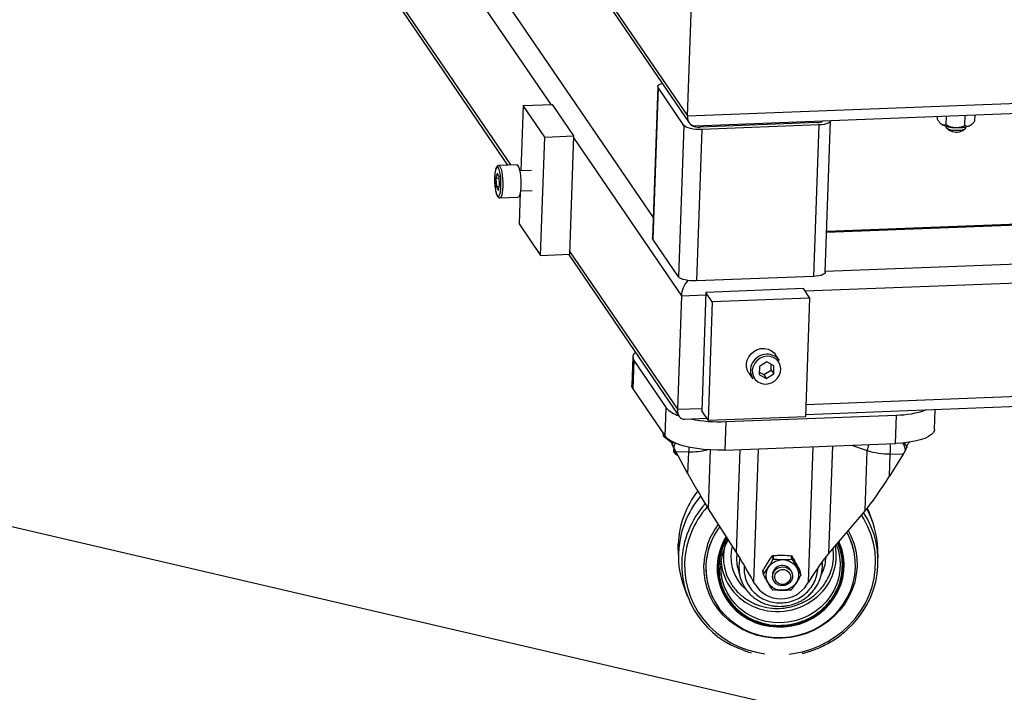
# Model space of a CAD drawing. Header units: millimetres. Extents: x -47 to 589, y 5 to 415.
# Tile 17 of 45: x 363 to 389, y 46 to 64. Entities that reach past the tile are written whole.
import ezdxf

# ---------------------------------------------------------------- set-up
doc = ezdxf.new("R2010")
doc.units = ezdxf.units.MM
doc.layers.add('TRAIT-FORT', color=4, linetype='Continuous', lineweight=25)

msp = doc.modelspace()

# ---------------------------------------------------------------- linework, layer by layer
at = {"layer": 'TRAIT-FORT', "lineweight": 25}
for p, q in [((364.348581, 84.893496), (380.555669, 61.132964)), ((364.423384, 84.661446), (380.600799, 60.944417)), ((365.446932, 79.222014), (379.637994, 58.417093)), ((367.625096, 75.042768), (376.905803, 61.436712)), ((367.520444, 72.008509), (375.83487, 59.819079)), ((367.481066, 71.943857), (375.753538, 59.815933)), ((380.555669, 61.132964), (380.658495, 64.114294)), ((380.555669, 61.132964), (410.487435, 62.290651)), ((379.758741, 61.918029), (379.619206, 57.872351)), ((379.768089, 61.889141), (379.628554, 57.843463)), ((380.456532, 60.879844), (379.768089, 61.889141)), ((380.749194, 60.869641), (410.152717, 62.006897)), ((376.169109, 61.408219), (376.108912, 59.662887)), ((376.169109, 61.408219), (376.949937, 61.438419)), ((376.742811, 60.567138), (376.169109, 61.408219)), ((377.52364, 60.597339), (376.949937, 61.438419)), ((383.440506, 60.973734), (383.439013, 60.930454)), ((384.164725, 61.001745), (384.164484, 60.994765)), ((384.230488, 56.95628), (384.370023, 61.001959)), ((387.223828, 61.0441), (387.226452, 61.120165)), ((387.454211, 60.896547), (387.462238, 61.129285)), ((387.953811, 60.873946), (387.963286, 61.148664)), ((388.223028, 60.998898), (388.228547, 61.158924)), ((380.456532, 60.879844), (380.316997, 56.834166)), ((380.651739, 60.887394), (380.642717, 60.900621)), ((380.933002, 60.768782), (380.793466, 56.723104)), ((384.013289, 60.952665), (380.889974, 60.831863)), ((384.056316, 60.889584), (380.933002, 60.768782)), ((383.200035, 60.964433), (383.198542, 60.921153)), ((384.056316, 60.889584), (383.916781, 56.843906)), ((387.451008, 60.859267), (387.450367, 60.840699)), ((387.464613, 60.81213), (387.525498, 60.753761)), ((387.902441, 60.74076), (387.967203, 60.794796)), ((387.983384, 60.822315), (387.984024, 60.840883)), ((388.128018, 60.898279), (388.138226, 60.906796)), ((376.633799, 57.406452), (376.742811, 60.567138)), ((376.742811, 60.567138), (377.52364, 60.597339)), ((377.414628, 57.436652), (377.52364, 60.597339)), ((377.521459, 60.534125), (380.38997, 56.328721)), ((375.994292, 59.825245), (375.514407, 59.806684)), ((376.391147, 59.673803), (376.073879, 59.661532)), ((375.476033, 59.601176), (375.441577, 59.462421)), ((375.527789, 59.465756), (375.441577, 59.462421)), ((375.441577, 59.462421), (375.456031, 59.233346)), ((375.524943, 59.510857), (375.476033, 59.601176)), ((375.539397, 59.281782), (375.524943, 59.510857)), ((375.528061, 59.236132), (375.456031, 59.233346)), ((375.456031, 59.233346), (375.504941, 59.143027)), ((375.504941, 59.143027), (375.539397, 59.281782)), ((376.094492, 59.128597), (376.41176, 59.140868)), ((375.547903, 58.940665), (376.027787, 58.959226)), ((376.089257, 59.09301), (376.060097, 58.247533)), ((405.647304, 58.871327), (384.268018, 58.044428)), ((384.267275, 58.022877), (405.656176, 58.850147)), ((376.060097, 58.247533), (376.633799, 57.406452)), ((380.316997, 56.834166), (379.628554, 57.843463)), ((384.231498, 56.985569), (406.344619, 57.84085)), ((376.633799, 57.406452), (377.414628, 57.436652)), ((377.37743, 57.435214), (380.330449, 53.105915)), ((377.416808, 57.499866), (380.285319, 53.294462)), ((383.687557, 56.456264), (407.068284, 57.360573)), ((383.916781, 56.843906), (380.793466, 56.723104)), ((335.210003, 56.529394), (413.486634, 38.283643)), ((383.645604, 56.51777), (381.042841, 56.417102)), ((383.817714, 56.265446), (383.645604, 56.51777)), ((380.38997, 56.328721), (380.285319, 53.294462)), ((380.38997, 56.328721), (381.040661, 56.353888)), ((381.042841, 56.417102), (380.933829, 53.256416)), ((381.214952, 56.164778), (381.042841, 56.417102)), ((383.817714, 56.265446), (381.214952, 56.164778)), ((383.708702, 53.10476), (383.817714, 56.265446)), ((381.214952, 56.164778), (381.10594, 53.004092)), ((379.093673, 54.693635), (379.06751, 53.93507)), ((383.011643, 54.597714), (382.905867, 54.752789)), ((379.124833, 54.597342), (379.09867, 53.838777)), ((379.124833, 54.597342), (379.985386, 53.33572)), ((382.471192, 54.44233), (382.463639, 54.223351)), ((382.670175, 54.559369), (382.471192, 54.44233)), ((382.861606, 54.45743), (382.670175, 54.559369)), ((382.785496, 54.338961), (382.790881, 54.495092)), ((382.854054, 54.238451), (382.861606, 54.45743)), ((382.189898, 54.264425), (382.295674, 54.109351)), ((382.463639, 54.223351), (382.65507, 54.121412)), ((382.465807, 54.286198), (382.586513, 54.221921)), ((382.586513, 54.221921), (382.785496, 54.338961)), ((382.586513, 54.221921), (382.65507, 54.121412)), ((382.65507, 54.121412), (382.854054, 54.238451)), ((382.785496, 54.338961), (382.854054, 54.238451)), ((383.719827, 53.427301), (406.963632, 54.326314)), ((383.710474, 53.15613), (407.099469, 54.060759)), ((379.09867, 53.838777), (379.959223, 52.577156)), ((379.959223, 52.577156), (379.985386, 53.33572)), ((380.285319, 53.294462), (380.936009, 53.31963)), ((381.10594, 53.004092), (380.933829, 53.256416)), ((381.10594, 53.004092), (383.708702, 53.10476)), ((381.573619, 52.965514), (386.128453, 53.141684)), ((386.10229, 52.383119), (386.128453, 53.141684)), ((387.14798, 52.7577), (387.166331, 53.289794)), ((380.478844, 53.031139), (381.071846, 53.054075)), ((381.573619, 52.965514), (381.547456, 52.20695)), ((379.895082, 52.67119), (379.913906, 52.576678)), ((379.913906, 52.576678), (380.137808, 52.407831)), ((380.137808, 52.407831), (380.123237, 52.390113)), ((380.123237, 52.390113), (380.147486, 52.345113)), ((380.147486, 52.345113), (380.182844, 52.419204)), ((380.147562, 52.345029), (380.158248, 52.322519)), ((381.547456, 52.20695), (386.10229, 52.383119)), ((383.779736, 48.674427), (383.904717, 52.298123)), ((384.41902, 52.318015), (384.319816, 49.44172)), ((384.931529, 52.337837), (385.352294, 52.192988)), ((386.404935, 52.276328), (386.419518, 52.320901)), ((386.40618, 52.338926), (386.481742, 52.41793)), ((386.419518, 52.320901), (386.40618, 52.338926)), ((380.184733, 52.267561), (380.182013, 52.188723)), ((380.239714, 52.164203), (380.586513, 52.160391)), ((380.566201, 51.571462), (380.239714, 52.164203)), ((380.566201, 51.571462), (380.586513, 52.160391)), ((381.11053, 50.637603), (381.164763, 52.21004)), ((381.863183, 49.468724), (381.958172, 52.222835)), ((382.439262, 52.241442), (382.31679, 48.690508)), ((385.297061, 50.591582), (385.352294, 52.192988)), ((385.945158, 51.512334), (385.96547, 52.101263)), ((386.312269, 52.09745), (385.945158, 51.512334)), ((385.96547, 52.101263), (386.312269, 52.09745)), ((386.396968, 52.25394), (386.404846, 52.276246)), ((381.863183, 49.468724), (381.11053, 50.637603)), ((385.297061, 50.591582), (384.319816, 49.44172)), ((385.481413, 50.321175), (385.398123, 50.543061)), ((380.304555, 49.528596), (380.304591, 49.690843)), ((380.304555, 49.528596), (380.312632, 49.291731)), ((385.001068, 49.481278), (384.999255, 49.490379)), ((385.640585, 49.325673), (385.632507, 49.562538)), ((381.44628, 49.144022), (381.461567, 49.300903)), ((382.843042, 49.292677), (382.82475, 49.384521)), ((382.830766, 49.387696), (382.849058, 49.295853)), ((383.342207, 49.290432), (383.323914, 49.382276)), ((383.329707, 49.37897), (383.347999, 49.287126)), ((381.89381, 49.056213), (381.953453, 48.825137)), ((382.582242, 48.882918), (382.56395, 48.974762)), ((382.564174, 48.981243), (382.582466, 48.889399)), ((383.352548, 48.8845), (383.345382, 48.92048)), ((383.580571, 48.878427), (383.562278, 48.970271)), ((381.076304, 48.709061), (381.078117, 48.69996)), ((382.349905, 48.630388), (382.31679, 48.690508)), ((382.817862, 48.871316), (382.822322, 48.816304)), ((382.822322, 48.816304), (382.829488, 48.780325)), ((383.742501, 48.615079), (383.779736, 48.674427)), ((380.463727, 48.533094), (380.547017, 48.311208))]:
    msp.add_line(p, q, dxfattribs=at)
at = {"layer": 'TRAIT-FORT', "lineweight": 25, "flags": 128}
for points in [[(379.768089, 61.889141), (379.758803, 61.914044), (379.764876, 61.938571), (379.786076, 61.961778), (379.821589, 61.982774), (379.870049, 62.000752), (379.87859, 62.003218)], [(384.369548, 61.009667), (384.369962, 61.005944), (384.363889, 60.981417), (384.342689, 60.95821), (384.307176, 60.937214), (384.258716, 60.919236), (384.199171, 60.904967), (384.130829, 60.894954), (384.056316, 60.889584)], [(380.933002, 60.768782), (380.855182, 60.768261), (380.777046, 60.772607), (380.701596, 60.781655), (380.631732, 60.795057), (380.570139, 60.812297), (380.519183, 60.832713), (380.480822, 60.855521), (380.456532, 60.879844)], [(387.450367, 60.840699), (387.45046, 60.837367), (387.464542, 60.812198), (387.501045, 60.788745), (387.556725, 60.769092), (387.626636, 60.754984), (387.704564, 60.747676), (387.783587, 60.747816), (387.856682, 60.755393), (387.917354, 60.769733), (387.960213, 60.789561), (387.98145, 60.813117), (387.983384, 60.822315)], [(388.128018, 60.898279), (388.113536, 60.88771), (388.086227, 60.872857)], [(375.508313, 59.735428), (375.504825, 59.741176), (375.483481, 59.761976), (375.462577, 59.758278), (375.443426, 59.730316), (375.427233, 59.679845), (375.415014, 59.610038), (375.407537, 59.525281)], [(375.540351, 59.020478), (375.546083, 59.036476), (375.560402, 59.097093), (375.570328, 59.174989), (375.575237, 59.265271), (375.574822, 59.362265), (375.569107, 59.459878), (375.558452, 59.551975), (375.543526, 59.63277), (375.525268, 59.697186), (375.508313, 59.735428)], [(375.514369, 59.806682), (375.514702, 59.806693), (375.536558, 59.795532), (375.558123, 59.761629), (375.578235, 59.706811), (375.595808, 59.634033), (375.609896, 59.54722), (375.619738, 59.45105), (375.624806, 59.350709), (375.624824, 59.251607), (375.619793, 59.159085), (375.609984, 59.078131), (375.595924, 59.01311), (375.578373, 58.967528), (375.558277, 58.943841), (375.547112, 58.94065)], [(375.994292, 59.825245), (376.005477, 59.822583), (376.027335, 59.799898), (376.048315, 59.755235), (376.067286, 59.691003), (376.083224, 59.610664), (376.095271, 59.51855), (376.102777, 59.419626), (376.105337, 59.319225), (376.102814, 59.22276)], [(375.407537, 59.525281), (375.405273, 59.430898), (375.408362, 59.332822), (375.416612, 59.237213), (375.429504, 59.15008), (375.446228, 59.076897), (375.465732, 59.022263), (375.486792, 58.989611), (375.508084, 58.980992), (375.528271, 58.996948), (375.540351, 59.020478)], [(376.102814, 59.22276), (376.095343, 59.135432), (376.083327, 59.061948), (376.067414, 59.00627), (376.048462, 58.9714), (376.027787, 58.959226)], [(379.628554, 57.843463), (379.619267, 57.868366), (379.619206, 57.872351)], [(380.793466, 56.723104), (380.715647, 56.722582), (380.637511, 56.726929), (380.562061, 56.735977), (380.492197, 56.749378), (380.430603, 56.766619), (380.379647, 56.787035), (380.341287, 56.809843), (380.316997, 56.834166)], [(384.230488, 56.95628), (384.224353, 56.935739), (384.203153, 56.912532), (384.167641, 56.891535), (384.119181, 56.873557), (384.059636, 56.859288), (383.991294, 56.849276), (383.916781, 56.843906)], [(382.189898, 54.264425), (382.153911, 54.330841), (382.128898, 54.421147), (382.126473, 54.516167), (382.146766, 54.61078), (382.188684, 54.699884), (382.249966, 54.778677), (382.327308, 54.842911), (382.416542, 54.889121), (382.512857, 54.914819), (382.61106, 54.918617), (382.705856, 54.900311), (382.792137, 54.860889), (382.865249, 54.802475), (382.905867, 54.752789)], [(382.675432, 54.711771), (382.57996, 54.696427), (382.489682, 54.658711), (382.410271, 54.600994), (382.346716, 54.526902), (382.30301, 54.441092), (382.281901, 54.348953), (382.284713, 54.256277), (382.311271, 54.168886), (382.359906, 54.092271), (382.427561, 54.031247), (382.509987, 53.989647), (382.602002, 53.970085), (382.697827, 53.973792), (382.79144, 54.000533), (382.876959, 54.048628), (382.94901, 54.115056), (383.003067, 54.195643), (383.035732, 54.285325), (383.044953, 54.378466), (383.030152, 54.469216), (382.992256, 54.55187), (382.933649, 54.621237), (382.858013, 54.672957), (382.770099, 54.703781), (382.675432, 54.711771)], [(379.09867, 53.838777), (379.071093, 53.899138), (379.06751, 53.93507)], [(381.547456, 52.20695), (381.35933, 52.204067), (381.169195, 52.209804), (380.98092, 52.224043), (380.798339, 52.246496), (380.625169, 52.276705), (380.464934, 52.314054), (380.320897, 52.357785), (380.195989, 52.407006), (380.092754, 52.460715), (380.013293, 52.517819), (379.959223, 52.577156)], [(387.14798, 52.7577), (387.14492, 52.733475), (387.118379, 52.674747), (387.065313, 52.618642), (386.986804, 52.566304), (386.88445, 52.518798), (386.760333, 52.477091), (386.616981, 52.442032), (386.457312, 52.414335), (386.284576, 52.394563), (386.10229, 52.383119)], [(380.589047, 52.284256), (380.588235, 52.224086), (380.586513, 52.160391)], [(383.265489, 46.75757), (383.371684, 46.771405), (383.613783, 46.819257), (383.850385, 46.888994), (384.079282, 46.979964), (384.298337, 47.09132), (384.505504, 47.22202), (384.698849, 47.370845), (384.876567, 47.536405), (385.036999, 47.717155), (385.178646, 47.911406), (385.300187, 48.117346), (385.400486, 48.33305), (385.478607, 48.556506), (385.53382, 48.785627), (385.565611, 49.018274), (385.573681, 49.252274), (385.557957, 49.485443), (385.518584, 49.715604), (385.455931, 49.940607), (385.370581, 50.158353), (385.263333, 50.366807), (385.197167, 50.474043)], [(385.351663, 50.657631), (385.391162, 50.561372), (385.398123, 50.543061)], [(384.844777, 50.059409), (384.917073, 49.915696), (384.992257, 49.719333), (385.044478, 49.515945), (385.073125, 49.307917), (385.077862, 49.097688), (385.058633, 48.887722), (385.015663, 48.680481), (384.949457, 48.478395), (384.86079, 48.283833), (384.750703, 48.099076), (384.620485, 47.926291), (384.471664, 47.767502), (384.305985, 47.624572), (384.125388, 47.499177), (383.931993, 47.392786), (383.728067, 47.306647), (383.516, 47.241769), (383.298278, 47.198914), (383.077454, 47.178584), (382.856118, 47.181017), (382.636864, 47.206185), (382.422262, 47.253792), (382.214829, 47.323281), (382.016997, 47.413836), (381.831084, 47.524397), (381.659272, 47.653666), (381.503573, 47.800129), (381.365814, 47.962068), (381.247609, 48.137584), (381.150345, 48.32462), (381.075161, 48.520983), (381.02294, 48.724371), (380.994293, 48.932399), (380.989556, 49.142628)], [(381.044666, 49.112548), (381.049289, 48.907382), (381.077246, 48.704363), (381.12821, 48.505873), (381.201583, 48.314239), (381.296504, 48.131707), (381.411863, 47.960417), (381.546304, 47.802378), (381.698254, 47.659443), (381.865929, 47.533286), (382.047364, 47.425388), (382.240432, 47.337014), (382.44287, 47.269198), (382.652304, 47.222738), (382.866278, 47.198176), (383.082284, 47.195802), (383.29779, 47.215642), (383.510268, 47.257465), (383.717229, 47.32078), (383.916244, 47.404845), (384.104982, 47.508674), (384.281229, 47.63105), (384.442919, 47.770537), (384.588156, 47.925502), (384.715238, 48.094127), (384.822674, 48.274434), (384.909206, 48.464311), (384.973818, 48.66153), (385.015752, 48.86378), (385.034518, 49.06869), (385.029896, 49.273857), (385.001939, 49.476875), (384.950975, 49.675365), (384.877602, 49.867), (384.804425, 50.011929)], [(381.344178, 49.109256), (381.349504, 48.918506), (381.378554, 48.730171), (381.430922, 48.546897), (381.505872, 48.371255), (381.602353, 48.205711), (381.719009, 48.05259), (381.854203, 47.91404), (382.006037, 47.792007), (382.17238, 47.688204), (382.350897, 47.604087), (382.539082, 47.540838), (382.734292, 47.499345), (382.933789, 47.480189), (383.13477, 47.483641), (383.334416, 47.509651), (383.529923, 47.557854), (383.718547, 47.627574), (383.89764, 47.717832), (384.064687, 47.827361), (384.217345, 47.954623), (384.353469, 48.097832), (384.47115, 48.254978), (384.568734, 48.423854), (384.644853, 48.60209), (384.698438, 48.787184), (384.728736, 48.976538), (384.735322, 49.167493), (384.718103, 49.357369), (384.677322, 49.5435), (384.613551, 49.723274), (384.594851, 49.765336)], [(384.522986, 49.680777), (384.570506, 49.54656), (384.612103, 49.365247), (384.629821, 49.179977), (384.623391, 48.993559), (384.592912, 48.808819), (384.538844, 48.628557), (384.462009, 48.455506), (384.36357, 48.292289), (384.245019, 48.141381), (384.108155, 48.005068), (383.955051, 47.885418), (383.788028, 47.784245), (383.609619, 47.703081), (383.457457, 47.652537)], [(380.477635, 49.191248), (380.481466, 48.95739), (380.509047, 48.725454), (380.56012, 48.497606), (380.634208, 48.275973), (380.730619, 48.062624), (380.848454, 47.859551), (380.986611, 47.668651), (381.143802, 47.491705), (381.318558, 47.330365), (381.509248, 47.186139), (381.714091, 47.060373), (381.931175, 46.95424), (382.158473, 46.868732), (382.393863, 46.804648), (382.619068, 46.764676)], [(381.952736, 49.324959), (381.939469, 49.264893), (381.922252, 49.110584)], [(383.098024, 49.279281), (383.197322, 49.26711), (383.290503, 49.233444), (383.372543, 49.180098), (383.43902, 49.109947), (383.48635, 49.026774), (383.511981, 48.935063), (383.514531, 48.839758), (383.493863, 48.745996), (383.451092, 48.658833), (383.388523, 48.582967), (383.309529, 48.522488), (383.218368, 48.480658), (383.119956, 48.45973), (383.019597, 48.460833), (382.922703, 48.483908), (382.834496, 48.52771), (382.759732, 48.589879), (382.702441, 48.667062), (382.665712, 48.7551), (382.651526, 48.849244), (382.660646, 48.944422), (382.692581, 49.0355), (382.74561, 49.117569), (382.816874, 49.186206), (382.90253, 49.237709), (382.997962, 49.269302), (383.098024, 49.279281)], [(383.281011, 47.613178), (383.22959, 47.605382), (383.033731, 47.590327), (382.83792, 47.598223), (382.645125, 47.628948), (382.458269, 47.682037), (382.280184, 47.756685), (382.113569, 47.851761), (381.960951, 47.965823), (381.824643, 48.097143), (381.706711, 48.243729), (381.608943, 48.403359), (381.532821, 48.573615), (381.479499, 48.751914), (381.449786, 48.935554), (381.444131, 49.121751)], [(381.922252, 49.110584), (381.928816, 48.956013), (381.953453, 48.825137)], [(382.825028, 48.835337), (382.839416, 48.909737), (382.87616, 48.977267), (382.931994, 49.031926), (383.001959, 49.068857), (383.079837, 49.084779), (383.158709, 49.078277), (383.231566, 49.049929), (383.291935, 49.002254), (383.334451, 48.939488), (383.355337, 48.867207), (383.352738, 48.791835), (383.326883, 48.720069), (383.280071, 48.658284), (383.216461, 48.611972), (383.141704, 48.585247), (383.062444, 48.580483), (382.985723, 48.598105), (382.918358, 48.636546), (382.866334, 48.69239), (382.834275, 48.760676), (382.825028, 48.835337)], [(382.881598, 48.81782), (382.896817, 48.886864), (382.935867, 48.947299), (382.994036, 48.991834), (383.06431, 49.015098), (383.138212, 49.014286), (383.206829, 48.989495), (383.261883, 48.943715), (383.296736, 48.882468), (383.307183, 48.813142), (383.291963, 48.744098), (383.252914, 48.683664), (383.194744, 48.639128), (383.124471, 48.615864), (383.050569, 48.616676), (382.981952, 48.641468), (382.926898, 48.687247), (382.892045, 48.748494), (382.881598, 48.81782)], [(383.457457, 47.652537), (383.422528, 47.643157), (383.281011, 47.613178)]]:
    msp.add_lwpolyline(points, dxfattribs=at)
at = {"layer": 'TRAIT-FORT', "lineweight": 25}
for centre, radius, start, end in [((384.035626, 61.151981), 0.200563, 263.6054625, 311.5559463), ((380.842547, 61.167188), 0.338662, 235.7076599, 278.050392), ((387.699677, 61.637963), 0.816284, 243.6077374, 270.1503145), ((387.726178, 61.101239), 0.401265, 239.9921749, 296.0571287), ((387.777164, 61.725062), 0.906517, 265.232337, 289.9338153), ((379.256241, 54.689913), 0.160741, 126.1355138, 215.1631519), ((382.668074, 54.331034), 0.433388, 90.0321956, 210.7646145), ((382.690971, 54.374258), 0.390849, 34.8702294, 93.394316), ((380.514732, 53.808864), 0.70998, 221.7912047, 253.9108974), ((386.117593, 55.521618), 2.379959, 270.2614456, 289.6442533), ((381.405802, 56.874915), 3.913001, 258.7271394, 272.4579967), ((385.839997, 52.172987), 0.488113, 158.0471965, 177.6515213), ((381.607037, 52.254173), 4.361114, 357.9906715, 1.6252481), ((380.307892, 52.22676), 0.1315, 196.8135946, 255.7167201), ((380.641342, 54.012607), 1.853028, 268.3044385, 283.858611), ((385.957405, 54.142722), 2.041476, 252.7579498, 270.2263282), ((382.771743, 49.592282), 2.469121, 142.0307229, 177.7122966), ((382.820556, 49.355428), 2.509918, 139.7815046, 177.6950269), ((382.873745, 49.120469), 2.477631, 138.2071741, 177.6733376), ((382.872788, 49.097725), 2.396979, 138.4546616, 177.7639146), ((383.217173, 49.231999), 2.421361, 311.3455839, 32.7273865), ((383.240718, 49.480657), 2.39319, 1.960704, 28.9152614), ((382.907171, 49.067869), 1.919071, 142.9171877, 177.7674216), ((382.913688, 49.048817), 1.872251, 143.285463, 177.7705768), ((382.915678, 49.039679), 1.87243, 143.1764922, 177.7696438), ((383.235153, 49.138406), 1.798872, 11.2834744, 29.1362885), ((382.924451, 49.049768), 1.581392, 147.6639, 177.8441582), ((382.930757, 49.063964), 1.488222, 149.8998653, 170.8122693), ((382.701719, 49.373251), 2.390496, 178.007305, 200.5764672), ((382.879548, 49.310181), 1.017929, 171.8200895, 194.4475997), ((383.081717, 49.387974), 1.441873, 311.3841606, 10.5777132), ((382.832929, 49.163883), 2.435443, 178.6549234, 251.3173258), ((382.876723, 49.339872), 1.428875, 184.5103503, 248.8615562), ((383.071124, 48.925061), 0.521347, 117.4537421, 118.2013541), ((383.089416, 48.833218), 0.521347, 117.4537421, 118.2013541), ((383.083341, 48.953957), 0.491256, 59.9005513, 60.6783891), ((383.101633, 48.862113), 0.491256, 59.9005513, 60.6783891), ((383.133732, 49.120812), 1.020656, 336.4181266, 5.7633054), ((382.835668, 49.059353), 1.793896, 178.0098906, 191.2604069), ((383.015407, 48.962435), 0.451625, 177.6133009, 178.4360027), ((383.033699, 48.870592), 0.451625, 177.6133009, 178.4360027), ((383.085322, 48.856199), 0.267887, 13.8839904, 176.7649808), ((382.927117, 49.076603), 1.005612, 194.4812192, 205.9124155), ((383.050894, 49.049459), 0.816704, 210.8722015, 327.8682058), ((383.129113, 48.890754), 0.451625, 357.6133009, 358.4360027), ((383.06118, 48.899232), 0.491256, 239.9005513, 240.6783891), ((383.073396, 48.928128), 0.521347, 297.4537421, 298.201354), ((382.957463, 49.504001), 1.611156, 248.2883552, 311.9717041)]:
    msp.add_arc(centre, radius, start, end, dxfattribs=at)
for centre, major_axis, ratio, start_param, end_param in [((380.860028, 61.274227), (0.195102, 0.387183), 0.604282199, 2.222904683, 3.4642914), ((380.860028, 61.274227), (0.195102, 0.387183), 0.604282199, 2.222904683, 3.4642914), ((380.69433, 56.469984), (0.195102, 0.387183), 0.604282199, 1.148650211, 2.222904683), ((380.69433, 56.469984), (0.195102, 0.387183), 0.604282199, 1.148650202, 2.222904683), ((380.589678, 53.435725), (0.195102, 0.387183), 0.604282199, 2.222904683, 3.4642914), ((380.589678, 53.435725), (0.195102, 0.387183), 0.604282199, 2.222904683, 3.4642914), ((379.858067, 52.634559), (-0.035801, 0.442281), 0.116051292, 4.571753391, 4.741968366), ((380.218638, 52.270025), (-0.174278, 0.334942), 0.083036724, 1.55614731, 1.84875701), ((386.291193, 52.203273), (0.187894, 0.329425), 0.190980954, 4.495853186, 4.788462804), ((380.515618, 51.825436), (-0.749861, 1.386829), 0.049004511, 1.728412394, 2.57219319), ((385.894575, 51.766308), (0.832675, 1.36699), 0.110317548, 3.749254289, 4.593035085), ((382.358943, 48.478863), (-0.624884, 1.155691), 0.049004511, 4.870005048, 5.713785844), ((383.821888, 48.462782), (0.693896, 1.139158), 0.110317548, 0.607661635, 1.451442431)]:
    msp.add_ellipse(centre, major_axis=major_axis, ratio=ratio, start_param=start_param, end_param=end_param, dxfattribs=at)
for points, knots in [([(387.336827, 60.906759), (387.326842, 60.914081), (387.306663, 60.928877), (387.277688, 60.961912), (387.249897, 61.000386), (387.232544, 61.029484), (387.223828, 61.0441)], [0, 0, 0, 0, 0.249574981, 0.504358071, 0.751043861, 1, 1, 1, 1]), ([(388.086227, 60.872857), (388.100813, 60.881047), (388.130436, 60.897679), (388.17666, 60.941286), (388.206837, 60.97878), (388.223028, 60.998898)], [0, 0, 0, 0, 0.310135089, 0.629848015, 1, 1, 1, 1]), ([(387.454211, 60.896547), (387.437916, 60.891708), (387.413237, 60.884379), (387.378383, 60.888001), (387.355543, 60.895627), (387.341661, 60.903884), (387.336827, 60.906759)], [0, 0, 0, 0, 0.432041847, 0.654343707, 0.879645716, 1, 1, 1, 1]), ([(387.454211, 60.896547), (387.487914, 60.880054), (387.538959, 60.855074), (387.612542, 60.83342), (387.661324, 60.824352), (387.69136, 60.822372), (387.701819, 60.821682)], [0, 0, 0, 0, 0.432041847, 0.654343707, 0.879645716, 1, 1, 1, 1]), ([(387.701819, 60.821682), (387.723571, 60.821606), (387.767531, 60.821452), (387.831912, 60.832726), (387.89439, 60.850159), (387.933944, 60.865993), (387.953811, 60.873946)], [0, 0, 0, 0, 0.249574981, 0.504358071, 0.751043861, 1, 1, 1, 1]), ([(387.953811, 60.873946), (387.963717, 60.870133), (387.988042, 60.86077), (388.029785, 60.855873), (388.064947, 60.863309), (388.084047, 60.871879), (388.086227, 60.872857)], [0, 0, 0, 0, 0.241067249, 0.591951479, 0.953419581, 1, 1, 1, 1]), ([(375.514262, 59.806505), (375.502545, 59.80378), (375.479579, 59.798439), (375.457884, 59.772915), (375.439892, 59.738425), (375.424413, 59.683964), (375.412448, 59.611507), (375.408475, 59.555525), (375.4066, 59.529116)], [0, 0, 0, 0, 0.126556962, 0.248070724, 0.401891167, 0.613951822, 0.817888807, 1, 1, 1, 1]), ([(375.4066, 59.529116), (375.405913, 59.513943), (375.403912, 59.469736), (375.404158, 59.391696), (375.408915, 59.298351), (375.418189, 59.208586), (375.431539, 59.126826), (375.448535, 59.056683), (375.469612, 58.999734), (375.491756, 58.965107), (375.52026, 58.94213), (375.538976, 58.942796), (375.5457, 58.943036)], [0, 0, 0, 0, 0.060155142, 0.175267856, 0.290306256, 0.405425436, 0.520956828, 0.637555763, 0.756716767, 0.883181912, 0.958025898, 1, 1, 1, 1]), ([(380.188275, 52.260462), (380.18189, 52.273007), (380.17087, 52.294657), (380.161985, 52.314271), (380.158248, 52.322519)], [0, 0, 0, 0, 0.5794507, 1, 1, 1, 1]), ([(380.188275, 52.260462), (380.195337, 52.296123), (380.205121, 52.345529), (380.222662, 52.385787), (380.227542, 52.396985)], [0, 0, 0, 0, 0.721814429, 1, 1, 1, 1]), ([(386.295402, 52.398761), (386.296594, 52.397185), (386.316614, 52.370694), (386.345572, 52.299492), (386.3609, 52.227052), (386.368205, 52.192529)], [0, 0, 0, 0, 0.032053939, 0.538706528, 1, 1, 1, 1]), ([(386.331931, 52.40172), (386.343734, 52.387335), (386.37331, 52.351291), (386.393064, 52.304466), (386.404935, 52.276328)], [0, 0, 0, 0, 0.399077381, 1, 1, 1, 1]), ([(380.184345, 52.189758), (380.1838, 52.181651), (380.182334, 52.159873), (380.201277, 52.128035), (380.235037, 52.097578), (380.265807, 52.077729), (380.290433, 52.069063), (380.292523, 52.068327)], [0, 0, 0, 0, 0.1455017, 0.390841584, 0.65310153, 0.970559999, 1, 1, 1, 1]), ([(386.368205, 52.192529), (386.374753, 52.204932), (386.386055, 52.226337), (386.393737, 52.245769), (386.396968, 52.25394)], [0, 0, 0, 0, 0.579450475, 1, 1, 1, 1]), ([(381.607049, 49.866503), (381.599758, 49.855552), (381.56216, 49.799081), (381.487054, 49.644516), (381.399811, 49.402497), (381.382156, 49.20345), (381.373585, 49.106821)], [0, 0, 0, 0, 0.048429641, 0.24974982, 0.635783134, 1, 1, 1, 1]), ([(381.373585, 49.106821), (381.375634, 49.010151), (381.379855, 48.811021), (381.448344, 48.566267), (381.532566, 48.374848), (381.640724, 48.187287), (381.814322, 47.973387), (382.031316, 47.798918), (382.223539, 47.68794), (382.42086, 47.599022), (382.675031, 47.526018), (382.985072, 47.495515), (383.296981, 47.519181), (383.555982, 47.586541), (383.759285, 47.671054), (383.959018, 47.777721), (384.18787, 47.947296), (384.376135, 48.15721), (384.497034, 48.342251), (384.594835, 48.531673), (384.67699, 48.774744), (384.716015, 49.070194), (384.696457, 49.365587), (384.640717, 49.589956), (384.585133, 49.710893), (384.572304, 49.738806)], [0, 0, 0, 0, 0.051154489, 0.105373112, 0.133642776, 0.161918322, 0.219589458, 0.277260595, 0.305530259, 0.333805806, 0.388024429, 0.439178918, 0.490333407, 0.54455203, 0.572821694, 0.601097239, 0.658768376, 0.716439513, 0.744709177, 0.772984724, 0.827203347, 0.878357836, 0.929512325, 0.983730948, 1, 1, 1, 1]), ([(381.623098, 49.841578), (381.590198, 49.788938), (381.502429, 49.648507), (381.421944, 49.397688), (381.403267, 49.201726), (381.3942, 49.106594)], [0, 0, 0, 0, 0.235777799, 0.629000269, 1, 1, 1, 1]), ([(381.3942, 49.106594), (381.396223, 49.01112), (381.400391, 48.814454), (381.468036, 48.572716), (381.55122, 48.383666), (381.658035, 48.198428), (381.829528, 47.987168), (382.085723, 47.781079), (382.375673, 47.632569), (382.679517, 47.545369), (382.985759, 47.515215), (383.2938, 47.538596), (383.54961, 47.605123), (383.750398, 47.688594), (383.947657, 47.793937), (384.173688, 47.961455), (384.39606, 48.209291), (384.558575, 48.488022), (384.65671, 48.778596), (384.695315, 49.070438), (384.675862, 49.362117), (384.622028, 49.580521), (384.568707, 49.696911), (384.557496, 49.721382)], [0, 0, 0, 0, 0.051255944, 0.105582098, 0.133913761, 0.162239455, 0.220024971, 0.277810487, 0.334395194, 0.388721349, 0.439977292, 0.491233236, 0.545559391, 0.573891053, 0.602216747, 0.660002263, 0.717787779, 0.774372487, 0.828698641, 0.879954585, 0.931210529, 0.985536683, 1, 1, 1, 1]), ([(381.533679, 49.554308), (381.524737, 49.499754), (381.501929, 49.360608), (381.521443, 49.129098), (381.58958, 48.867817), (381.717994, 48.61566), (381.901186, 48.389971), (382.092752, 48.235926), (382.26242, 48.137974), (382.436592, 48.059485), (382.660946, 47.995048), (382.934605, 47.968118), (383.209955, 47.989031), (383.486679, 48.060938), (383.754779, 48.187872), (383.996257, 48.366889), (384.162493, 48.55219), (384.269172, 48.715517), (384.355623, 48.882729), (384.427265, 49.097196), (384.463694, 49.348435), (384.447623, 49.508243), (384.440082, 49.583229)], [0, 0, 0, 0, 0.03449326, 0.087978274, 0.144667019, 0.203712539, 0.26401109, 0.324309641, 0.353866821, 0.383430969, 0.440119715, 0.493604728, 0.547089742, 0.603778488, 0.662824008, 0.723122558, 0.783421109, 0.812978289, 0.842542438, 0.899231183, 0.952716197, 1, 1, 1, 1]), ([(381.720985, 49.388097), (381.724219, 49.461995), (381.727846, 49.544882), (381.75525, 49.623232), (381.758222, 49.63173)], [0, 0, 0, 0, 0.891545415, 1, 1, 1, 1]), ([(382.103846, 48.501489), (382.089477, 48.512658), (382.008621, 48.575511), (381.924212, 48.692612), (381.841235, 48.83353), (381.777698, 48.978778), (381.725707, 49.164036), (381.722528, 49.314872), (381.720985, 49.388097)], [0, 0, 0, 0, 0.053712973, 0.302237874, 0.424057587, 0.545910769, 0.779557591, 1, 1, 1, 1]), ([(382.564174, 48.981243), (382.586379, 49.020152), (382.631276, 49.098824), (382.719226, 49.239717), (382.78414, 49.328795), (382.82475, 49.384521)], [0, 0, 0, 0, 0.268143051, 0.542157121, 1, 1, 1, 1]), ([(382.582466, 48.889399), (382.606055, 48.921362), (382.653749, 48.985987), (382.743154, 49.119575), (382.804601, 49.226061), (382.843042, 49.292677)], [0, 0, 0, 0, 0.2681430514, 0.5421571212, 1, 1, 1, 1]), ([(382.830766, 49.387696), (382.873408, 49.390693), (382.959624, 49.396753), (383.126721, 49.398561), (383.248027, 49.388543), (383.323914, 49.382276)], [0, 0, 0, 0, 0.268143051, 0.542157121, 1, 1, 1, 1]), ([(382.849058, 49.295853), (382.893083, 49.291903), (382.982097, 49.283917), (383.150649, 49.27842), (383.268488, 49.285809), (383.342207, 49.290432)], [0, 0, 0, 0, 0.268143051, 0.542157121, 1, 1, 1, 1]), ([(383.329707, 49.37897), (383.349451, 49.346531), (383.389372, 49.280942), (383.467792, 49.14551), (383.525916, 49.03771), (383.562278, 48.970271)], [0, 0, 0, 0, 0.268143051, 0.542157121, 1, 1, 1, 1]), ([(383.347999, 49.287126), (383.369127, 49.24774), (383.411846, 49.168106), (383.49172, 49.025368), (383.546377, 48.934976), (383.580571, 48.878427)], [0, 0, 0, 0, 0.268143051, 0.542157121, 1, 1, 1, 1]), ([(384.243152, 49.344494), (384.236332, 49.276988), (384.221716, 49.132323), (384.174886, 48.974173), (384.126146, 48.89313), (384.118241, 48.879987)], [0, 0, 0, 0, 0.422968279, 0.906420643, 1, 1, 1, 1]), ([(382.070955, 49.124382), (382.068069, 49.105461), (382.056558, 49.029987), (382.07032, 48.89294), (382.115039, 48.718397), (382.201065, 48.549904), (382.323437, 48.399097), (382.47647, 48.275993), (382.649608, 48.187315), (382.83106, 48.135241), (383.013932, 48.11723), (383.197908, 48.131208), (383.382814, 48.179255), (383.561929, 48.264061), (383.723362, 48.383709), (383.855938, 48.53171), (383.953886, 48.698194), (384.009312, 48.871589), (384.032747, 48.991395), (384.028909, 49.050287), (384.028767, 49.052454)], [0, 0, 0, 0, 0.0190781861, 0.0760978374, 0.1365329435, 0.1994805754, 0.2637640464, 0.3280475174, 0.3909951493, 0.4514302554, 0.5084499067, 0.5654695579, 0.625904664, 0.6888522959, 0.7531357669, 0.8174192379, 0.8803668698, 0.9408019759, 0.9978216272, 1, 1, 1, 1]), ([(382.814814, 48.474219), (382.795069, 48.506658), (382.755148, 48.572247), (382.676729, 48.70768), (382.618604, 48.815479), (382.582242, 48.882918)], [0, 0, 0, 0, 0.2681430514, 0.5421571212, 1, 1, 1, 1]), ([(382.026011, 48.635789), (382.03825, 48.609721), (382.070136, 48.541804), (382.141431, 48.442474), (382.234712, 48.338632), (382.341797, 48.248211), (382.45943, 48.172236), (382.585137, 48.112084), (382.714945, 48.068649), (382.841805, 48.042381), (382.953592, 48.031588), (383.053731, 48.030859), (383.148147, 48.036996), (383.212978, 48.048253), (383.246052, 48.053996)], [0, 0, 0, 0, 0.0606875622, 0.1581104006, 0.2553834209, 0.3523906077, 0.4489333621, 0.5446300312, 0.6386504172, 0.7287669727, 0.8084349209, 0.866706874, 0.9319997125, 1, 1, 1, 1]), ([(383.246052, 48.053996), (383.29661, 48.065983), (383.367946, 48.082897), (383.469508, 48.121184), (383.554518, 48.159947), (383.651159, 48.215621), (383.746578, 48.283911), (383.838389, 48.365755), (383.923564, 48.460204), (383.99762, 48.566969), (384.046058, 48.650222), (384.0644, 48.699042), (384.067274, 48.706692)], [0, 0, 0, 0, 0.141077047, 0.199056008, 0.295246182, 0.395473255, 0.503302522, 0.616223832, 0.733269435, 0.853708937, 0.977078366, 1, 1, 1, 1]), ([(383.580347, 48.871946), (383.558134, 48.832989), (383.513222, 48.754222), (383.445651, 48.646488), (383.380469, 48.550646), (383.340119, 48.496151), (383.31977, 48.468668)], [0, 0, 0, 0, 0.2678982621, 0.541662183, 0.7688540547, 1, 1, 1, 1]), ([(383.313754, 48.465493), (383.271113, 48.462496), (383.184897, 48.456436), (383.0178, 48.454628), (382.896494, 48.464646), (382.820606, 48.470914)], [0, 0, 0, 0, 0.268143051, 0.542157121, 1, 1, 1, 1]), ([(383.614378, 46.77661), (383.656508, 46.78621), (383.730491, 46.803069), (383.854387, 46.84262), (383.989038, 46.89114), (384.145803, 46.959138), (384.305747, 47.040875), (384.467434, 47.137557), (384.626032, 47.249723), (384.742708, 47.341455), (384.802445, 47.398995), (384.814532, 47.410638)], [0, 0, 0, 0, 0.093888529, 0.164872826, 0.282745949, 0.405308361, 0.536953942, 0.674562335, 0.816888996, 0.962950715, 1, 1, 1, 1]), ([(382.056267, 46.854572), (382.073895, 46.847682), (382.140335, 46.821714), (382.209893, 46.803873), (382.260994, 46.790766)], [0, 0, 0, 0, 0.2653333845, 1, 1, 1, 1])]:
    msp.add_open_spline(points, degree=3, knots=knots, dxfattribs=at)

doc.saveas('drawing.dxf')
